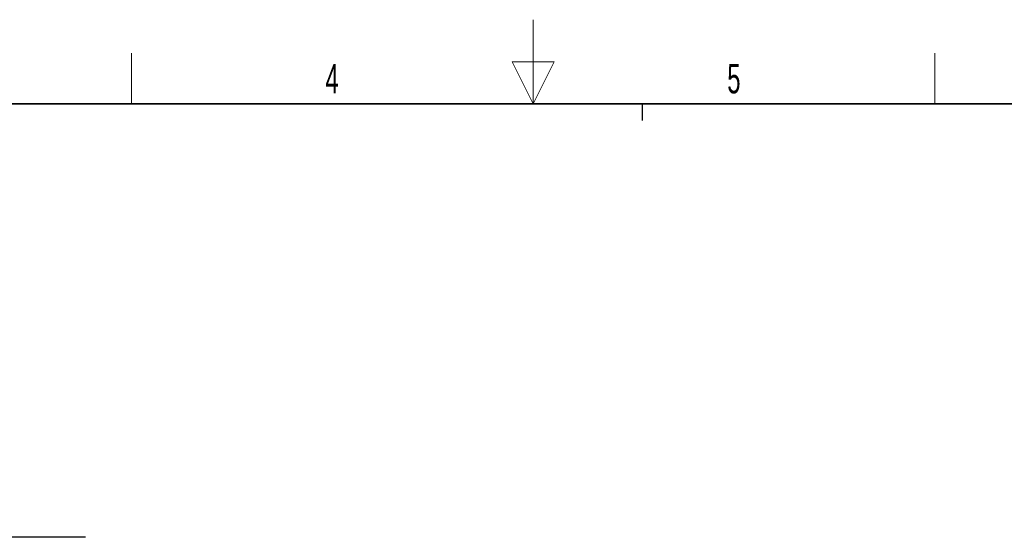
# Model space of a CAD drawing. Header units: millimetres. Extents: x 5 to 418, y 2 to 292.
# Tile 35 of 36: x 156 to 273, y 231 to 292. Entities that reach past the tile are written whole.
import ezdxf

# ---------------------------------------------------------------- set-up
doc = ezdxf.new("R2010")
doc.units = ezdxf.units.MM
doc.layers.add('SLD-0', color=7, linetype='Continuous')
doc.styles.add('SLDTEXTSTYLE0', font='TXT', dxfattribs={"width": 0.605})

# ---------------------------------------------------------------- blocks, each defined once
blk = doc.blocks.new('SW_NOTE_0_1')
at = {"layer": 'SLD-0', "color": 0}
blk.add_line((30.23, 0), (0, 0), dxfattribs=at)
at = {"layer": 'SLD-0', "color": 0, "attachment_point": 1, "style": 'SLDTEXTSTYLE0'}
for s, insert, char_height in [('M4 Erdung', (0.47, 9.84), 3.5), ('protective earth', (1.66, 4.18), 3.175)]:
    blk.add_mtext(s, dxfattribs=dict(at, insert=insert, char_height=char_height))

msp = doc.modelspace()

# ---------------------------------------------------------------- linework, layer by layer
at = {"layer": 'SLD-0', "lineweight": 18}
for p, q in [((217, 292.5), (217, 282.5)), ((169.25, 282.5), (169.25, 288.5)), ((264.75, 282.5), (264.75, 288.5)), ((219.5, 287.5), (214.5, 287.5)), ((214.5, 287.5), (217, 282.5)), ((217, 282.5), (219.5, 287.5))]:
    msp.add_line(p, q, dxfattribs=at)
at = {"layer": 'SLD-0', "lineweight": 35}
msp.add_line((408, 282.5), (26, 282.5), dxfattribs=at)
at = {"layer": 'SLD-0'}
msp.add_line((230, 280.5), (230, 282.5), dxfattribs=at)
msp.add_line((230, 280.5), (230, 282.5), dxfattribs=at)

# ---------------------------------------------------------------- block references
msp.add_blockref('SW_NOTE_0_1', (133.5474, 230.9448), dxfattribs=at)

# ---------------------------------------------------------------- texts
at = {"layer": 'SLD-0', "char_height": 3.5, "attachment_point": 2, "style": 'SLDTEXTSTYLE0'}
for s, insert in [('4', (193.1027, 287.243)), ('5', (240.8527, 287.243))]:
    msp.add_mtext(s, dxfattribs=dict(at, insert=insert))

doc.saveas('drawing.dxf')
